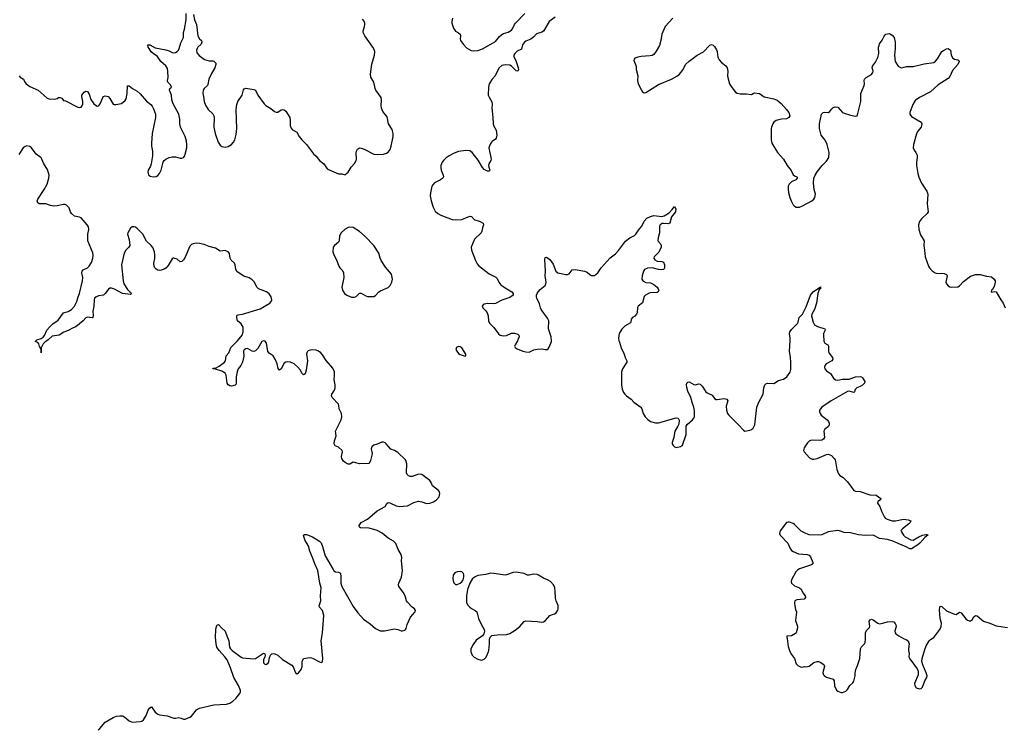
# Model space of a CAD drawing. Header units: inches. Extents: x 1603746 to 1744129, y 385869 to 533836.
# Tile 57 of 105: x 1701284 to 1713591, y 425144 to 434012. Entities that reach past the tile are written whole.
import ezdxf

# ---------------------------------------------------------------- set-up
doc = ezdxf.new("R2010")
doc.units = ezdxf.units.IN
doc.header["$MEASUREMENT"] = 0
for name, color, linetype in [('B7402', 7, 'Continuous'), ('B7403', 7, 'Continuous'), ('B7412', 7, 'Continuous'), ('B7413', 7, 'Continuous')]:
    doc.layers.add(name, color=color, linetype=linetype)

msp = doc.modelspace()

# ---------------------------------------------------------------- linework, layer by layer
at = {"layer": 'B7402', "color": 6, "elevation": 300}
for points in [[(1701624, 430000), (1701598, 429982), (1701578, 429962), (1701563, 429937), (1701552, 429910), (1701550, 429849), (1701550, 429890), (1701530, 429929), (1701521, 429961), (1701510, 429976), (1701479, 429990), (1701487, 430000)], [(1702264, 425136), (1702286, 425154), (1702350, 425232), (1702450, 425290), (1702494, 425306), (1702534, 425314), (1702571, 425311), (1702597, 425297), (1702650, 425250), (1702690, 425235), (1702790, 425240), (1702810, 425244), (1702830, 425262), (1702865, 425315), (1702890, 425381), (1702910, 425414), (1702930, 425423), (1702978, 425358), (1703010, 425332), (1703030, 425323), (1703126, 425314), (1703210, 425285), (1703230, 425283), (1703270, 425290), (1703304, 425284), (1703330, 425272), (1703350, 425270), (1703410, 425294), (1703430, 425309), (1703494, 425386), (1703530, 425410), (1703710, 425449), (1703870, 425459), (1703910, 425472), (1703946, 425494), (1703985, 425530), (1704034, 425590), (1704043, 425610), (1704044, 425630), (1704018, 425690), (1703959, 425790), (1703917, 425910), (1703875, 426010), (1703848, 426050), (1703777, 426130), (1703748, 426170), (1703738, 426210), (1703730, 426290), (1703736, 426390), (1703743, 426430), (1703752, 426448), (1703770, 426453), (1703805, 426410), (1703851, 426371), (1703858, 426358), (1703873, 426310), (1703899, 426250), (1703906, 426170), (1703917, 426150), (1703938, 426130), (1704050, 426047), (1704070, 426039), (1704210, 426025), (1704230, 426029), (1704330, 426095), (1704346, 426086), (1704350, 426070), (1704347, 426050), (1704330, 426010), (1704333, 425973), (1704350, 425955), (1704370, 425957), (1704390, 425970), (1704399, 425990), (1704405, 426035), (1704417, 426070), (1704434, 426086), (1704450, 426090), (1704472, 426088), (1704510, 426071), (1704570, 426018), (1704687, 425947), (1704704, 425924), (1704730, 425851), (1704750, 425835), (1704770, 425849), (1704802, 425890), (1704813, 425930), (1704816, 425990), (1704825, 426015), (1704833, 426027), (1704910, 426040), (1704930, 426038), (1704953, 426030), (1705030, 425986), (1705050, 425979), (1705070, 425985), (1705073, 426027), (1705052, 426250), (1705069, 426350), (1705086, 426566), (1705069, 426629), (1705030, 426670), (1705028, 426688), (1705049, 426750), (1705045, 426810), (1705052, 426912), (1705036, 426970), (1705010, 427130), (1704972, 427210), (1704945, 427290), (1704909, 427370), (1704892, 427432), (1704848, 427510), (1704830, 427570), (1704842, 427578), (1704870, 427580), (1704945, 427550), (1705030, 427497), (1705050, 427476), (1705070, 427430), (1705101, 427310), (1705200, 427140), (1705210, 427124), (1705230, 427112), (1705270, 427108), (1705293, 427093), (1705299, 427050), (1705297, 426970), (1705309, 426929), (1705450, 426678), (1705510, 426599), (1705580, 426520), (1705663, 426463), (1705730, 426403), (1705790, 426376), (1705844, 426376), (1705970, 426399), (1706010, 426390), (1706050, 426375), (1706070, 426375), (1706096, 426384), (1706108, 426392), (1706115, 426405), (1706126, 426454), (1706170, 426547), (1706229, 426610), (1706233, 426630), (1706219, 426650), (1706190, 426670), (1706130, 426732), (1706120, 426750), (1706102, 426810), (1706079, 426859), (1706024, 426930), (1706020, 426950), (1706023, 426970), (1706057, 427043), (1706070, 427130), (1706057, 427250), (1706060, 427290), (1706052, 427330), (1706016, 427390), (1705986, 427466), (1705957, 427497), (1705890, 427531), (1705814, 427594), (1705750, 427630), (1705650, 427659), (1705543, 427663), (1705530, 427670), (1705528, 427690), (1705551, 427730), (1705630, 427770), (1705750, 427874), (1705850, 427929), (1705873, 427967), (1705890, 427978), (1705910, 427976), (1705990, 427935), (1706030, 427929), (1706130, 427936), (1706210, 427979), (1706267, 427993), (1706310, 427988), (1706370, 427967), (1706410, 427968), (1706455, 427985), (1706492, 428010), (1706525, 428050), (1706537, 428090), (1706532, 428110), (1706517, 428130), (1706445, 428185), (1706427, 428230), (1706412, 428252), (1706310, 428327), (1706270, 428332), (1706190, 428302), (1706170, 428301), (1706143, 428310), (1706125, 428330), (1706118, 428350), (1706122, 428462), (1706116, 428490), (1706105, 428510), (1706010, 428603), (1705970, 428628), (1705924, 428644), (1705866, 428710), (1705850, 428725), (1705830, 428733), (1705810, 428732), (1705754, 428706), (1705710, 428695), (1705685, 428675), (1705679, 428650), (1705689, 428591), (1705687, 428570), (1705670, 428505), (1705650, 428467), (1705530, 428463), (1705470, 428480), (1705450, 428482), (1705410, 428458), (1705390, 428459), (1705350, 428479), (1705330, 428494), (1705309, 428530), (1705308, 428552), (1705320, 428610), (1705314, 428630), (1705270, 428669), (1705228, 428688), (1705216, 428710), (1705220, 428750), (1705241, 428810), (1705231, 428870), (1705300, 429010), (1705310, 429050), (1705306, 429090), (1705276, 429150), (1705273, 429190), (1705268, 429208), (1705189, 429289), (1705180, 429310), (1705185, 429330), (1705218, 429382), (1705226, 429410), (1705225, 429450), (1705213, 429510), (1705220, 429570), (1705217, 429610), (1705196, 429656), (1705113, 429753), (1705070, 429825), (1705046, 429850), (1705017, 429870), (1704990, 429881), (1704936, 429884), (1704901, 429879), (1704888, 429872), (1704879, 429861), (1704870, 429830), (1704880, 429750), (1704863, 429630), (1704850, 429588), (1704830, 429575), (1704810, 429596), (1704792, 429630), (1704761, 429670), (1704713, 429713), (1704670, 429731), (1704626, 429734), (1704610, 429730), (1704590, 429718), (1704550, 429649), (1704530, 429632), (1704514, 429654), (1704503, 429710), (1704483, 429763), (1704450, 429809), (1704404, 429844), (1704385, 429865), (1704368, 429970), (1704350, 429993), (1704330, 429999), (1704310, 429990), (1704259, 429901), (1704230, 429874), (1704210, 429867), (1704190, 429868), (1704130, 429901), (1704110, 429900), (1704090, 429886), (1704083, 429870), (1704087, 429807), (1704068, 429730), (1704048, 429692), (1704015, 429650), (1704000, 429610), (1703989, 429550), (1703990, 429469), (1703987, 429453), (1703977, 429443), (1703930, 429433), (1703910, 429437), (1703890, 429449), (1703878, 429470), (1703864, 429570), (1703853, 429593), (1703810, 429618), (1703730, 429646), (1703696, 429650), (1703704, 429656), (1703730, 429657), (1703779, 429681), (1703843, 429730), (1703855, 429750), (1703865, 429810), (1703897, 429850), (1703923, 429917), (1703990, 429982), (1704005, 430000)], [(1707505, 430000), (1707477, 429950), (1707470, 429930), (1707477, 429917), (1707500, 429900), (1707571, 429871), (1707610, 429861), (1707650, 429857), (1707710, 429884), (1707750, 429894), (1707810, 429899), (1707850, 429890), (1707876, 429890), (1707890, 429898), (1707902, 429918), (1707930, 429990), (1707930, 430000)], [(1708774, 430000), (1708775, 429995), (1708791, 429951), (1708800, 429910), (1708839, 429830), (1708850, 429790), (1708874, 429750), (1708874, 429730), (1708820, 429650), (1708807, 429610), (1708805, 429450), (1708816, 429396), (1708833, 429353), (1708849, 429330), (1708870, 429310), (1708927, 429270), (1708960, 429230), (1709048, 429170), (1709059, 429150), (1709077, 429090), (1709100, 429050), (1709134, 429014), (1709170, 428991), (1709230, 428974), (1709270, 428974), (1709490, 429038), (1709514, 429030), (1709527, 429007), (1709523, 428957), (1709512, 428930), (1709474, 428870), (1709467, 428850), (1709459, 428790), (1709438, 428730), (1709440, 428710), (1709450, 428689), (1709470, 428673), (1709490, 428667), (1709543, 428677), (1709570, 428696), (1709613, 428827), (1709616, 428930), (1709629, 428951), (1709694, 429010), (1709710, 429030), (1709718, 429050), (1709717, 429123), (1709711, 429170), (1709694, 429214), (1709672, 429292), (1709637, 429370), (1709624, 429416), (1709618, 429450), (1709621, 429470), (1709636, 429484), (1709650, 429486), (1709710, 429454), (1709730, 429450), (1709770, 429463), (1709790, 429456), (1709813, 429433), (1709862, 429362), (1709876, 429350), (1709938, 429318), (1709970, 429276), (1709990, 429264), (1710000, 429265)]]:
    msp.add_lwpolyline(points, dxfattribs=at)
for points in [[(1706770, 429927), (1706744, 429916), (1706737, 429890), (1706746, 429870), (1706770, 429840), (1706790, 429827), (1706850, 429807), (1706862, 429810), (1706860, 429830), (1706810, 429913), (1706790, 429925)], [(1706790, 427117), (1706750, 427113), (1706722, 427098), (1706703, 427070), (1706696, 427030), (1706700, 427000), (1706710, 426975), (1706730, 426954), (1706750, 426952), (1706790, 426969), (1706810, 426987), (1706828, 427012), (1706837, 427043), (1706837, 427070), (1706830, 427090), (1706810, 427111)], [(1707490, 427107), (1707450, 427103), (1707370, 427074), (1707350, 427072), (1707209, 427091), (1707170, 427093), (1707110, 427078), (1707010, 427064), (1706970, 427046), (1706941, 427019), (1706911, 426970), (1706882, 426890), (1706867, 426813), (1706867, 426730), (1706881, 426701), (1706910, 426670), (1706930, 426655), (1706977, 426630), (1706998, 426610), (1707020, 426530), (1707055, 426450), (1707088, 426390), (1707093, 426370), (1707085, 426335), (1707070, 426310), (1706990, 426256), (1706950, 426204), (1706924, 426150), (1706921, 426110), (1706941, 426070), (1706966, 426046), (1707010, 426021), (1707050, 426009), (1707070, 426012), (1707090, 426022), (1707110, 426040), (1707129, 426071), (1707147, 426130), (1707158, 426210), (1707155, 426270), (1707164, 426296), (1707186, 426314), (1707250, 426326), (1707370, 426330), (1707410, 426339), (1707479, 426381), (1707536, 426430), (1707590, 426490), (1707610, 426501), (1707752, 426492), (1707810, 426484), (1707830, 426486), (1707850, 426498), (1707910, 426564), (1707930, 426576), (1707970, 426586), (1707990, 426600), (1708010, 426631), (1708015, 426650), (1708016, 426690), (1707991, 426751), (1707983, 426783), (1707979, 426870), (1707972, 426910), (1707955, 426950), (1707920, 426990), (1707890, 427009), (1707833, 427033), (1707770, 427072), (1707750, 427079), (1707710, 427081), (1707650, 427068), (1707630, 427072), (1707589, 427089)]]:
    msp.add_lwpolyline(points, close=True, dxfattribs=at)
at = {"layer": 'B7403', "color": 6}
for points, elevation in [([(1701276, 433310), (1701290, 433294), (1701330, 433270), (1701348, 433230), (1701364, 433210), (1701410, 433177), (1701513, 433133), (1701629, 433029), (1701650, 433023), (1701722, 433018), (1701750, 433026), (1701770, 433039), (1701790, 433040), (1701809, 433029), (1701830, 433003), (1701856, 432996), (1702010, 432919), (1702030, 432914), (1702050, 432917), (1702071, 432950), (1702074, 432990), (1702059, 433050), (1702062, 433070), (1702090, 433107), (1702110, 433119), (1702130, 433115), (1702150, 433079), (1702173, 433013), (1702210, 432960), (1702250, 432931), (1702270, 432934), (1702277, 432943), (1702290, 432961), (1702321, 433039), (1702330, 433051), (1702350, 433059), (1702391, 433050), (1702410, 433027), (1702450, 432957), (1702465, 432950), (1702486, 432950), (1702556, 432964), (1702600, 433000), (1702616, 433024), (1702628, 433090), (1702630, 433185), (1702650, 433184), (1702693, 433150), (1702750, 433118), (1702790, 433084), (1702870, 432994), (1702923, 432950), (1702939, 432930), (1702957, 432897), (1702980, 432830), (1702980, 432790), (1702940, 432590), (1702930, 432470), (1702932, 432430), (1702943, 432370), (1702942, 432310), (1702927, 432210), (1702918, 432182), (1702890, 432130), (1702887, 432110), (1702888, 432090), (1702895, 432075), (1702916, 432056), (1702950, 432047), (1702990, 432054), (1703010, 432066), (1703031, 432090), (1703051, 432130), (1703075, 432230), (1703089, 432251), (1703110, 432268), (1703150, 432289), (1703190, 432298), (1703230, 432298), (1703290, 432281), (1703310, 432282), (1703330, 432290), (1703348, 432312), (1703354, 432330), (1703371, 432410), (1703374, 432450), (1703367, 432493), (1703350, 432553), (1703294, 432670), (1703287, 432710), (1703286, 432770), (1703271, 432830), (1703201, 432961), (1703187, 433010), (1703180, 433070), (1703157, 433130), (1703161, 433150), (1703180, 433170), (1703170, 433198), (1703134, 433230), (1703130, 433250), (1703140, 433290), (1703137, 433370), (1703130, 433400), (1703110, 433437), (1703047, 433490), (1703005, 433550), (1702950, 433589), (1702929, 433610), (1702900, 433650), (1702891, 433670), (1702887, 433693), (1702890, 433697), (1702910, 433698), (1702979, 433659), (1703110, 433635), (1703150, 433621), (1703190, 433600), (1703210, 433598), (1703230, 433603), (1703250, 433614), (1703268, 433632), (1703277, 433650), (1703296, 433724), (1703331, 433790), (1703331, 433850), (1703345, 433895), (1703364, 434010), (1703366, 434090)], 300), ([(1706693, 434030), (1706684, 433990), (1706685, 433970), (1706706, 433906), (1706730, 433870), (1706769, 433849), (1706790, 433830), (1706794, 433810), (1706789, 433770), (1706795, 433750), (1706830, 433702), (1706870, 433658), (1706928, 433628), (1706962, 433622), (1707010, 433627), (1707070, 433646), (1707230, 433738), (1707280, 433800), (1707310, 433827), (1707330, 433838), (1707390, 433855), (1707430, 433881), (1707443, 433897), (1707468, 433950), (1707483, 433970), (1707598, 434090)], 300), ([(1703455, 434075), (1703467, 434010), (1703494, 433950), (1703509, 433810), (1703530, 433774), (1703555, 433750), (1703562, 433730), (1703554, 433706), (1703512, 433670), (1703500, 433650), (1703494, 433630), (1703499, 433599), (1703526, 433566), (1703595, 433515), (1703650, 433499), (1703699, 433499), (1703710, 433495), (1703734, 433470), (1703735, 433450), (1703722, 433410), (1703681, 433339), (1703647, 433270), (1703637, 433203), (1703630, 433190), (1703588, 433150), (1703578, 433130), (1703573, 433090), (1703583, 433050), (1703588, 432990), (1703605, 432945), (1703641, 432890), (1703696, 432836), (1703710, 432810), (1703714, 432790), (1703712, 432670), (1703726, 432590), (1703763, 432483), (1703790, 432444), (1703810, 432429), (1703850, 432417), (1703890, 432426), (1703931, 432450), (1703957, 432483), (1703971, 432509), (1703990, 432577), (1703998, 432650), (1703990, 432890), (1703996, 432950), (1704011, 432990), (1704063, 433070), (1704083, 433137), (1704091, 433149), (1704110, 433155), (1704210, 433141), (1704233, 433133), (1704259, 433070), (1704339, 432959), (1704360, 432940), (1704422, 432902), (1704470, 432865), (1704490, 432856), (1704510, 432858), (1704550, 432884), (1704570, 432890), (1704590, 432885), (1704610, 432867), (1704661, 432790), (1704666, 432750), (1704663, 432690), (1704676, 432656), (1704690, 432641), (1704747, 432607), (1704779, 432550), (1704810, 432510), (1704870, 432450), (1704957, 432337), (1704988, 432308), (1705031, 432251), (1705085, 432210), (1705125, 432150), (1705150, 432134), (1705270, 432085), (1705310, 432084), (1705350, 432075), (1705370, 432088), (1705390, 432105), (1705426, 432170), (1705470, 432214), (1705490, 432250), (1705494, 432270), (1705491, 432349), (1705494, 432370), (1705505, 432395), (1705530, 432409), (1705550, 432408), (1705590, 432394), (1705711, 432330), (1705750, 432327), (1705830, 432332), (1705870, 432342), (1705890, 432356), (1705916, 432390), (1705929, 432430), (1705952, 432550), (1705952, 432590), (1705938, 432638), (1705895, 432710), (1705876, 432796), (1705824, 432864), (1705807, 432907), (1705802, 432938), (1705808, 433010), (1705801, 433041), (1705737, 433130), (1705728, 433150), (1705710, 433230), (1705673, 433293), (1705670, 433330), (1705685, 433455), (1705718, 433570), (1705721, 433610), (1705718, 433630), (1705697, 433670), (1705596, 433810), (1705575, 433850), (1705575, 433870), (1705595, 433925), (1705598, 433950), (1705598, 433970), (1705590, 433995), (1705570, 434019)], 300), ([(1707975, 434045), (1707904, 433990), (1707832, 433868), (1707810, 433855), (1707743, 433837), (1707710, 433798), (1707672, 433768), (1707610, 433742), (1707593, 433730), (1707570, 433698), (1707555, 433645), (1707500, 433620), (1707472, 433590), (1707462, 433570), (1707461, 433550), (1707489, 433490), (1707515, 433410), (1707517, 433390), (1707510, 433370), (1707490, 433374), (1707432, 433432), (1707410, 433442), (1707350, 433447), (1707310, 433439), (1707274, 433406), (1707229, 433311), (1707189, 433270), (1707151, 433210), (1707142, 433170), (1707140, 433070), (1707150, 433044), (1707187, 432987), (1707190, 432950), (1707184, 432910), (1707198, 432790), (1707203, 432710), (1707208, 432690), (1707240, 432630), (1707249, 432570), (1707241, 432530), (1707230, 432517), (1707190, 432491), (1707180, 432480), (1707165, 432455), (1707149, 432411), (1707150, 432390), (1707178, 432270), (1707173, 432250), (1707148, 432210), (1707144, 432190), (1707147, 432167), (1707159, 432130), (1707157, 432123), (1707150, 432118), (1707130, 432119), (1707090, 432141), (1707070, 432163), (1707015, 432255), (1706970, 432316), (1706941, 432350), (1706910, 432372), (1706861, 432379), (1706770, 432366), (1706715, 432345), (1706650, 432310), (1706615, 432285), (1706581, 432250), (1706566, 432230), (1706549, 432190), (1706547, 432170), (1706554, 432130), (1706579, 432070), (1706582, 432050), (1706573, 432030), (1706544, 432010), (1706469, 431971), (1706449, 431950), (1706437, 431930), (1706419, 431850), (1706416, 431810), (1706425, 431750), (1706452, 431670), (1706478, 431618), (1706509, 431589), (1706549, 431569), (1706690, 431514), (1706730, 431509), (1706810, 431513), (1706890, 431550), (1706915, 431555), (1706932, 431552), (1706970, 431510), (1707030, 431496), (1707077, 431470), (1707083, 431450), (1707068, 431410), (1707062, 431370), (1707050, 431350), (1706969, 431270), (1706926, 431170), (1706933, 431130), (1706981, 431001), (1707001, 430961), (1707019, 430939), (1707150, 430834), (1707235, 430795), (1707250, 430777), (1707271, 430731), (1707298, 430698), (1707350, 430660), (1707437, 430610), (1707454, 430590), (1707451, 430570), (1707410, 430540), (1707310, 430507), (1707230, 430467), (1707202, 430462), (1707130, 430464), (1707090, 430455), (1707079, 430450), (1707066, 430430), (1707071, 430410), (1707110, 430373), (1707127, 430347), (1707138, 430310), (1707145, 430250), (1707158, 430218), (1707210, 430166), (1707270, 430088), (1707291, 430071), (1707330, 430059), (1707370, 430065), (1707430, 430093), (1707450, 430096), (1707470, 430095), (1707510, 430081), (1707522, 430070), (1707525, 430050), (1707511, 430010), (1707505, 430000)], 300), ([(1709448, 434032), (1709352, 433928), (1709310, 433829), (1709298, 433750), (1709283, 433690), (1709241, 433619), (1709210, 433578), (1709190, 433566), (1709161, 433559), (1709050, 433550), (1709010, 433543), (1708971, 433529), (1708963, 433517), (1708962, 433502), (1708991, 433430), (1708990, 433390), (1709009, 433310), (1709006, 433250), (1709013, 433210), (1709050, 433139), (1709070, 433111), (1709090, 433097), (1709110, 433100), (1709270, 433203), (1709432, 433270), (1709496, 433304), (1709530, 433329), (1709548, 433350), (1709577, 433390), (1709608, 433450), (1709650, 433495), (1709718, 433542), (1709750, 433570), (1709833, 433610), (1709910, 433694), (1709930, 433701), (1709950, 433695), (1709970, 433677), (1709993, 433633), (1710000, 433613)], 400), ([(1701487, 430000), (1701496, 430010), (1701550, 430029), (1701576, 430044), (1701593, 430067), (1701622, 430130), (1701655, 430170), (1701699, 430210), (1701763, 430257), (1701830, 430349), (1701890, 430365), (1701933, 430390), (1701970, 430433), (1701999, 430490), (1702016, 430550), (1702033, 430590), (1702068, 430750), (1702072, 430792), (1702061, 430850), (1702064, 430870), (1702076, 430884), (1702130, 430910), (1702150, 430930), (1702182, 430978), (1702197, 431030), (1702200, 431070), (1702197, 431097), (1702135, 431250), (1702134, 431330), (1702148, 431390), (1702144, 431424), (1702128, 431450), (1702050, 431537), (1702030, 431545), (1701990, 431551), (1701970, 431558), (1701930, 431589), (1701917, 431610), (1701900, 431660), (1701870, 431693), (1701850, 431702), (1701830, 431703), (1701750, 431684), (1701710, 431683), (1701670, 431689), (1701610, 431709), (1701529, 431709), (1701510, 431724), (1701504, 431750), (1701510, 431770), (1701591, 431890), (1701625, 431955), (1701649, 432030), (1701651, 432070), (1701630, 432140), (1701587, 432210), (1701561, 432270), (1701550, 432285), (1701491, 432331), (1701430, 432410), (1701410, 432425), (1701374, 432434), (1701350, 432428), (1701326, 432410), (1701272, 432328)], 300), ([(1707930, 430000), (1707926, 430050), (1707893, 430150), (1707898, 430250), (1707882, 430282), (1707804, 430390), (1707794, 430410), (1707781, 430461), (1707748, 430530), (1707743, 430550), (1707743, 430570), (1707750, 430590), (1707764, 430610), (1707790, 430640), (1707850, 430688), (1707862, 430710), (1707863, 430730), (1707854, 430810), (1707856, 430870), (1707847, 431013), (1707850, 431039), (1707870, 431046), (1707910, 431014), (1707950, 430956), (1707985, 430870), (1708010, 430847), (1708110, 430826), (1708130, 430826), (1708150, 430835), (1708190, 430886), (1708230, 430888), (1708342, 430870), (1708375, 430855), (1708410, 430827), (1708430, 430817), (1708450, 430813), (1708470, 430816), (1708510, 430848), (1708554, 430910), (1708625, 430995), (1708666, 431034), (1708730, 431086), (1708770, 431129), (1708858, 431242), (1708910, 431284), (1708970, 431314), (1708986, 431330), (1709017, 431383), (1709061, 431430), (1709090, 431495), (1709123, 431530), (1709167, 431553), (1709210, 431563), (1709309, 431551), (1709340, 431560), (1709400, 431600), (1709440, 431640), (1709470, 431679), (1709484, 431650), (1709481, 431610), (1709431, 431550), (1709412, 431468), (1709390, 431459), (1709330, 431466), (1709316, 431464), (1709290, 431450), (1709283, 431430), (1709280, 431350), (1709264, 431284), (1709261, 431250), (1709294, 431210), (1709302, 431190), (1709301, 431170), (1709272, 431108), (1709216, 431050), (1709209, 431030), (1709221, 431010), (1709250, 430995), (1709310, 430991), (1709330, 430980), (1709342, 430950), (1709343, 430910), (1709340, 430900), (1709332, 430888), (1709310, 430884), (1709270, 430889), (1709190, 430911), (1709130, 430908), (1709094, 430890), (1709082, 430870), (1709063, 430810), (1709061, 430770), (1709073, 430750), (1709110, 430728), (1709170, 430722), (1709210, 430704), (1709250, 430670), (1709264, 430650), (1709273, 430627), (1709264, 430610), (1709250, 430604), (1709170, 430599), (1709150, 430593), (1709107, 430570), (1709088, 430552), (1709067, 430473), (1709013, 430430), (1709005, 430415), (1709002, 430350), (1708994, 430330), (1708972, 430308), (1708944, 430290), (1708929, 430271), (1708922, 430230), (1708917, 430223), (1708850, 430184), (1708810, 430145), (1708779, 430090), (1708770, 430030), (1708774, 430000)], 300), ([(1704005, 430000), (1704066, 430070), (1704078, 430110), (1704075, 430170), (1704051, 430210), (1704008, 430250), (1703996, 430290), (1703997, 430310), (1704002, 430318), (1704015, 430325), (1704070, 430332), (1704290, 430398), (1704409, 430471), (1704428, 430490), (1704435, 430510), (1704427, 430550), (1704404, 430584), (1704370, 430610), (1704267, 430647), (1704249, 430669), (1704219, 430730), (1704190, 430760), (1704150, 430785), (1704086, 430806), (1704002, 430862), (1703986, 430890), (1703979, 430950), (1703970, 430970), (1703926, 431006), (1703916, 431030), (1703907, 431090), (1703891, 431110), (1703870, 431121), (1703850, 431126), (1703790, 431117), (1703730, 431157), (1703650, 431176), (1703590, 431201), (1703530, 431216), (1703490, 431219), (1703450, 431211), (1703430, 431201), (1703410, 431182), (1703350, 431045), (1703330, 431011), (1703310, 430991), (1703290, 430987), (1703250, 431020), (1703210, 431033), (1703201, 431030), (1703190, 431025), (1703141, 430939), (1703110, 430906), (1703090, 430893), (1703050, 430880), (1703030, 430877), (1703010, 430881), (1702990, 430892), (1702974, 430910), (1702965, 430930), (1702961, 430970), (1702973, 431027), (1702974, 431070), (1702967, 431110), (1702946, 431166), (1702928, 431190), (1702870, 431244), (1702821, 431330), (1702750, 431402), (1702730, 431417), (1702710, 431425), (1702690, 431423), (1702670, 431406), (1702634, 431350), (1702632, 431330), (1702650, 431263), (1702659, 431190), (1702649, 431170), (1702610, 431130), (1702590, 431094), (1702556, 430950), (1702577, 430750), (1702587, 430710), (1702630, 430642), (1702655, 430615), (1702670, 430605), (1702677, 430590), (1702675, 430585), (1702670, 430578), (1702570, 430588), (1702470, 430643), (1702430, 430658), (1702410, 430655), (1702395, 430645), (1702352, 430588), (1702331, 430569), (1702270, 430561), (1702235, 430545), (1702218, 430530), (1702214, 430510), (1702211, 430429), (1702196, 430370), (1702200, 430320), (1702196, 430290), (1702190, 430287), (1702130, 430295), (1702110, 430287), (1702077, 430250), (1701987, 430173), (1701950, 430162), (1701891, 430129), (1701834, 430106), (1701775, 430070), (1701690, 430056), (1701638, 430010), (1701624, 430000)], 300)]:
    msp.add_lwpolyline(points, dxfattribs=dict(at, elevation=elevation))
at = {"layer": 'B7403', "color": 6, "elevation": 300}
msp.add_lwpolyline([(1705410, 431420), (1705390, 431414), (1705350, 431393), (1705301, 431350), (1705283, 431310), (1705275, 431250), (1705267, 431230), (1705218, 431190), (1705204, 431170), (1705199, 431110), (1705210, 431073), (1705242, 431010), (1705273, 430930), (1705285, 430910), (1705317, 430877), (1705330, 430850), (1705335, 430790), (1705312, 430670), (1705318, 430630), (1705345, 430590), (1705371, 430570), (1705430, 430545), (1705470, 430544), (1705490, 430554), (1705530, 430594), (1705550, 430593), (1705610, 430559), (1705630, 430553), (1705710, 430551), (1705730, 430564), (1705771, 430609), (1705795, 430625), (1705890, 430667), (1705903, 430677), (1705914, 430690), (1705935, 430730), (1705944, 430770), (1705930, 430830), (1705858, 430918), (1705803, 431003), (1705790, 431030), (1705773, 431093), (1705710, 431190), (1705604, 431304), (1705530, 431366), (1705450, 431414)], close=True, dxfattribs=at)
at = {"layer": 'B7412', "color": 6, "elevation": 300}
for points in [[(1710000, 429265), (1710090, 429279), (1710124, 429270), (1710135, 429250), (1710116, 429184), (1710117, 429130), (1710131, 429091), (1710149, 429069), (1710270, 428950), (1710330, 428882), (1710349, 428869), (1710410, 428880), (1710431, 428889), (1710450, 428907), (1710472, 428950), (1710498, 429170), (1710522, 429230), (1710579, 429330), (1710585, 429410), (1710599, 429450), (1710610, 429463), (1710630, 429469), (1710710, 429467), (1710770, 429502), (1710830, 429520), (1710871, 429550), (1710914, 429606), (1710921, 429639), (1710923, 429730), (1710919, 429790), (1710907, 429870), (1710913, 430000)], [(1711334, 430000), (1711335, 429995), (1711349, 429970), (1711387, 429947), (1711393, 429930), (1711392, 429872), (1711397, 429850), (1711445, 429790), (1711449, 429770), (1711436, 429750), (1711363, 429710), (1711347, 429690), (1711343, 429670), (1711349, 429650), (1711370, 429624), (1711418, 429590), (1711458, 429530), (1711482, 429510), (1711510, 429508), (1711570, 429521), (1711650, 429521), (1711730, 429547), (1711790, 429552), (1711807, 429547), (1711818, 429538), (1711848, 429490), (1711845, 429470), (1711817, 429443), (1711790, 429426), (1711748, 429412), (1711738, 429402), (1711728, 429390), (1711719, 429361), (1711710, 429353), (1711650, 429368), (1711630, 429364), (1711429, 429250), (1711312, 429170), (1711293, 429150), (1711283, 429130), (1711282, 429110), (1711289, 429090), (1711304, 429070), (1711377, 429010), (1711393, 428990), (1711401, 428970), (1711401, 428950), (1711393, 428927), (1711347, 428893), (1711334, 428870), (1711343, 428790), (1711332, 428768), (1711310, 428756), (1711287, 428753), (1711190, 428757), (1711170, 428755), (1711150, 428746), (1711130, 428725), (1711090, 428661), (1711083, 428630), (1711090, 428610), (1711156, 428536), (1711190, 428520), (1711210, 428518), (1711250, 428527), (1711370, 428579), (1711390, 428581), (1711430, 428564), (1711465, 428530), (1711476, 428510), (1711482, 428490), (1711496, 428390), (1711518, 428338), (1711537, 428317), (1711578, 428290), (1711630, 428236), (1711710, 428130), (1711730, 428118), (1711790, 428114), (1711910, 428073), (1711990, 428069), (1712047, 428030), (1712043, 428010), (1712009, 427990), (1712005, 427970), (1712034, 427930), (1712056, 427870), (1712094, 427794), (1712104, 427784), (1712126, 427770), (1712191, 427751), (1712230, 427751), (1712330, 427771), (1712390, 427763), (1712423, 427750), (1712416, 427730), (1712398, 427710), (1712318, 427650), (1712299, 427630), (1712306, 427610), (1712332, 427570), (1712352, 427550), (1712424, 427510), (1712450, 427507), (1712523, 427550), (1712569, 427571), (1712610, 427579), (1712630, 427577), (1712637, 427570), (1712598, 427542), (1712535, 427470), (1712510, 427448), (1712430, 427401), (1712410, 427399), (1712365, 427425), (1712264, 427464), (1712210, 427492), (1712130, 427516), (1712030, 427528), (1711950, 427570), (1711853, 427567), (1711770, 427573), (1711670, 427598), (1711590, 427603), (1711530, 427626), (1711510, 427628), (1711390, 427613), (1711310, 427575), (1711270, 427568), (1711150, 427576), (1711109, 427589), (1711050, 427621), (1710970, 427703), (1710950, 427717), (1710908, 427732), (1710890, 427734), (1710870, 427728), (1710850, 427707), (1710795, 427630), (1710785, 427610), (1710781, 427590), (1710788, 427568), (1710885, 427470), (1710909, 427410), (1710930, 427380), (1710950, 427365), (1711018, 427338), (1711128, 427328), (1711150, 427321), (1711170, 427300), (1711197, 427230), (1711196, 427210), (1711181, 427199), (1711030, 427151), (1711010, 427138), (1710986, 427110), (1710930, 427010), (1710926, 426990), (1710931, 426970), (1710970, 426938), (1711030, 426912), (1711050, 426895), (1711072, 426850), (1711102, 426810), (1711105, 426790), (1711090, 426772), (1710998, 426762), (1710972, 426748), (1710967, 426730), (1710970, 426710), (1710983, 426643), (1710995, 426610), (1710983, 426503), (1711006, 426430), (1711006, 426410), (1710991, 426350), (1710980, 426340), (1710930, 426313), (1710872, 426308), (1710871, 426290), (1710878, 426278), (1710890, 426177), (1710910, 426118), (1710930, 426079), (1710967, 426027), (1710990, 425963), (1711010, 425941), (1711044, 425924), (1711070, 425920), (1711090, 425928), (1711110, 425926), (1711150, 425932), (1711210, 425977), (1711250, 425990), (1711270, 425991), (1711290, 425982), (1711334, 425954), (1711345, 425930), (1711326, 425870), (1711324, 425850), (1711330, 425826), (1711343, 425810), (1711370, 425795), (1711451, 425770), (1711464, 425750), (1711469, 425689), (1711494, 425634), (1711510, 425619), (1711550, 425605), (1711570, 425605), (1711610, 425620), (1711630, 425642), (1711662, 425690), (1711697, 425723), (1711710, 425745), (1711729, 425810), (1711729, 425850), (1711735, 425890), (1711758, 425942), (1711785, 426030), (1711792, 426148), (1711807, 426173), (1711843, 426210), (1711852, 426228), (1711858, 426270), (1711857, 426350), (1711870, 426380), (1711906, 426414), (1711911, 426431), (1711904, 426490), (1711910, 426510), (1711923, 426517), (1711930, 426519), (1711950, 426513), (1712010, 426470), (1712030, 426463), (1712050, 426464), (1712130, 426486), (1712190, 426490), (1712210, 426485), (1712228, 426468), (1712237, 426450), (1712239, 426430), (1712223, 426370), (1712227, 426350), (1712235, 426335), (1712271, 426310), (1712330, 426278), (1712370, 426263), (1712389, 426249), (1712401, 426210), (1712394, 426150), (1712394, 426130), (1712404, 426090), (1712398, 426050), (1712410, 426024), (1712500, 425900), (1712513, 425870), (1712514, 425826), (1712470, 425715), (1712471, 425690), (1712490, 425662), (1712530, 425651), (1712550, 425654), (1712570, 425671), (1712598, 425750), (1712621, 425790), (1712625, 425810), (1712615, 425850), (1712573, 425950), (1712561, 425990), (1712564, 426030), (1712597, 426143), (1712615, 426185), (1712652, 426248), (1712670, 426265), (1712710, 426291), (1712785, 426390), (1712800, 426430), (1712805, 426470), (1712791, 426530), (1712782, 426638), (1712784, 426670), (1712790, 426681), (1712810, 426679), (1712870, 426625), (1712970, 426583), (1712990, 426579), (1713030, 426609), (1713050, 426600), (1713110, 426525), (1713130, 426508), (1713150, 426499), (1713170, 426500), (1713188, 426512), (1713211, 426549), (1713230, 426567), (1713250, 426563), (1713309, 426510), (1713330, 426497), (1713410, 426472), (1713490, 426435), (1713630, 426414)]]:
    msp.add_lwpolyline(points, dxfattribs=at)
at = {"layer": 'B7413', "color": 6}
for points, elevation in [([(1710000, 433613), (1710001, 433610), (1710010, 433545), (1710026, 433510), (1710056, 433476), (1710110, 433437), (1710127, 433410), (1710136, 433370), (1710132, 433310), (1710135, 433290), (1710158, 433210), (1710177, 433177), (1710230, 433107), (1710250, 433093), (1710290, 433084), (1710370, 433087), (1710430, 433078), (1710450, 433090), (1710470, 433096), (1710530, 433090), (1710590, 433049), (1710710, 433022), (1710750, 433004), (1710803, 432963), (1710870, 432890), (1710897, 432850), (1710911, 432810), (1710898, 432790), (1710867, 432773), (1710807, 432767), (1710738, 432750), (1710710, 432730), (1710697, 432710), (1710680, 432670), (1710677, 432650), (1710677, 432510), (1710687, 432467), (1710756, 432350), (1710830, 432270), (1710875, 432190), (1710926, 432126), (1710953, 432073), (1710970, 432060), (1710996, 432050), (1711002, 432042), (1711004, 432030), (1710986, 432010), (1710930, 431985), (1710903, 431957), (1710891, 431930), (1710888, 431888), (1710893, 431853), (1710911, 431790), (1710926, 431746), (1710950, 431700), (1710970, 431680), (1710990, 431670), (1711030, 431669), (1711070, 431684), (1711187, 431750), (1711211, 431769), (1711224, 431790), (1711231, 431830), (1711216, 431890), (1711207, 431970), (1711211, 432030), (1711227, 432070), (1711251, 432109), (1711316, 432190), (1711370, 432245), (1711398, 432290), (1711401, 432350), (1711379, 432450), (1711350, 432508), (1711301, 432570), (1711280, 432650), (1711280, 432710), (1711308, 432830), (1711329, 432851), (1711344, 432856), (1711390, 432852), (1711410, 432864), (1711430, 432895), (1711450, 432916), (1711477, 432923), (1711510, 432917), (1711570, 432852), (1711590, 432842), (1711670, 432817), (1711730, 432806), (1711750, 432811), (1711762, 432838), (1711796, 432990), (1711798, 433090), (1711840, 433190), (1711843, 433210), (1711838, 433250), (1711844, 433270), (1711866, 433290), (1711933, 433327), (1711948, 433350), (1711950, 433370), (1711939, 433410), (1711943, 433430), (1711981, 433479), (1712010, 433539), (1712024, 433590), (1712020, 433670), (1712025, 433690), (1712033, 433710), (1712066, 433754), (1712090, 433807), (1712110, 433831), (1712150, 433838), (1712170, 433830), (1712190, 433819), (1712215, 433790), (1712229, 433730), (1712227, 433653), (1712218, 433570), (1712226, 433490), (1712266, 433430), (1712293, 433413), (1712310, 433410), (1712370, 433425), (1712450, 433427), (1712590, 433459), (1712710, 433477), (1712730, 433493), (1712756, 433524), (1712810, 433613), (1712830, 433628), (1712870, 433647), (1712890, 433651), (1712918, 433630), (1712927, 433570), (1712947, 433530), (1712970, 433517), (1713011, 433510), (1713021, 433501), (1713027, 433490), (1713010, 433450), (1712945, 433375), (1712910, 433300), (1712890, 433277), (1712763, 433197), (1712670, 433111), (1712530, 433038), (1712478, 433002), (1712447, 432953), (1712410, 432850), (1712410, 432830), (1712430, 432802), (1712550, 432730), (1712561, 432710), (1712551, 432670), (1712506, 432614), (1712493, 432587), (1712456, 432450), (1712453, 432410), (1712463, 432383), (1712486, 432350), (1712500, 432320), (1712502, 432290), (1712495, 432230), (1712495, 432190), (1712510, 432090), (1712522, 432042), (1712557, 431970), (1712622, 431870), (1712637, 431830), (1712625, 431710), (1712639, 431610), (1712628, 431590), (1712557, 431523), (1712533, 431490), (1712520, 431450), (1712521, 431390), (1712544, 431324), (1712588, 431250), (1712584, 431190), (1712595, 431130), (1712602, 431050), (1712645, 430930), (1712656, 430910), (1712690, 430873), (1712726, 430850), (1712744, 430844), (1712838, 430838), (1712868, 430828), (1712875, 430810), (1712861, 430730), (1712869, 430710), (1712890, 430686), (1712910, 430674), (1712930, 430669), (1713010, 430675), (1713030, 430684), (1713082, 430738), (1713170, 430807), (1713230, 430829), (1713290, 430829), (1713370, 430808), (1713430, 430799), (1713465, 430770), (1713475, 430750), (1713479, 430730), (1713464, 430676), (1713442, 430638), (1713432, 430630), (1713425, 430610), (1713430, 430605), (1713464, 430616), (1713490, 430611), (1713549, 430509), (1713577, 430470), (1713600, 430410)], 400), ([(1710913, 430000), (1710914, 430030), (1710906, 430090), (1710909, 430110), (1710930, 430139), (1711006, 430214), (1711014, 430230), (1711025, 430290), (1711067, 430333), (1711116, 430424), (1711170, 430570), (1711201, 430610), (1711292, 430672), (1711292, 430650), (1711279, 430641), (1711260, 430590), (1711245, 430470), (1711219, 430390), (1711185, 430330), (1711183, 430310), (1711200, 430230), (1711220, 430200), (1711258, 430178), (1711349, 430149), (1711352, 430130), (1711333, 430090), (1711331, 430070), (1711334, 430000)], 300)]:
    msp.add_lwpolyline(points, dxfattribs=dict(at, elevation=elevation))

doc.saveas('drawing.dxf')
